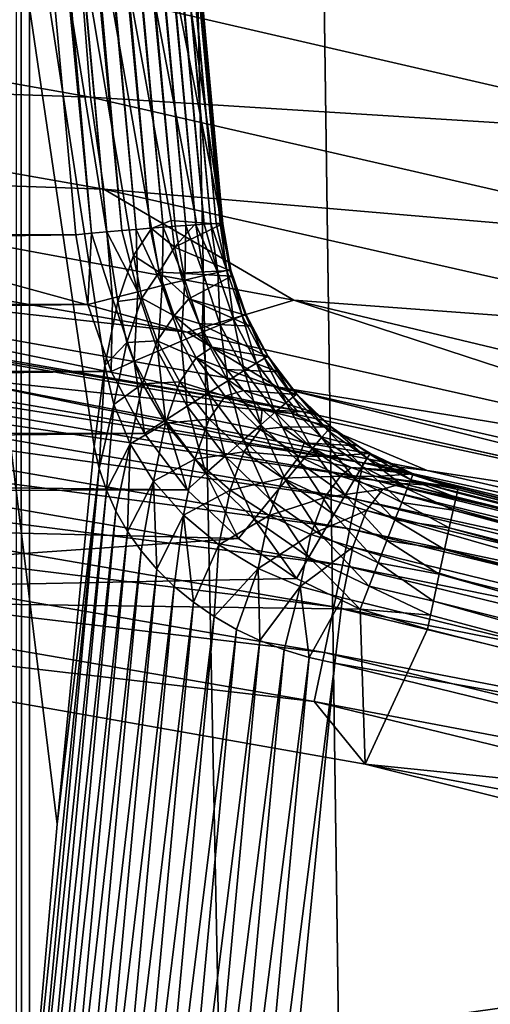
# Model space of a CAD drawing. Header units: metres. Extents: x -24 to 72, y -247 to 22.
# Tile 245 of 256: x 4.301 to 5.098, y -200.287 to -198.62. Entities that reach past the tile are written whole.
import ezdxf

# ---------------------------------------------------------------- set-up
doc = ezdxf.new("R2010")
doc.units = ezdxf.units.M
doc.layers.add('solid_509589_MEDIA_SW0001', color=7, linetype='CONTINUOUS')

msp = doc.modelspace()

# ---------------------------------------------------------------- linework, layer by layer
at = {"layer": 'solid_509589_MEDIA_SW0001'}
for points in [[(4.317758, -163.260071, 308.704041), (5.328434, -234.871323, 309.948792), (4.852534, -152.861511, 308.519897)], [(5.328434, -234.871323, 309.948792), (5.566667, -153.316391, 308.523865), (4.852534, -152.861511, 308.519897)], [(4.317758, -163.260071, 308.704041), (4.317678, -184.356857, 309.072296), (5.328434, -234.871323, 309.948792)], [(4.317678, -184.356857, 309.072296), (4.294591, -184.793213, 309.080017), (4.317534, -222.251083, 309.733734)], [(4.317678, -184.356857, 309.072296), (4.317534, -222.251083, 309.733734), (5.328434, -234.871323, 309.948792)], [(4.294591, -184.793213, 309.080017), (4.294472, -221.814835, 309.726227), (4.317534, -222.251083, 309.733734)], [(3.852147, -193.462219, 271.316101), (4.128115, -193.352203, 273.604828), (4.64303, -198.966278, 273.70282)], [(3.933303, -193.365265, 273.880005), (3.923875, -193.366104, 273.881836), (4.448218, -198.97934, 273.977997)], [(3.968094, -193.362259, 273.86972), (3.933303, -193.365265, 273.880005), (4.473632, -198.977127, 273.971039)], [(3.933303, -193.365265, 273.880005), (4.448218, -198.97934, 273.977997), (4.473632, -198.977127, 273.971039)], [(3.983261, -193.360977, 273.863434), (3.968094, -193.362259, 273.86972), (4.498176, -198.975037, 273.961426)], [(3.968094, -193.362259, 273.86972), (4.473632, -198.977127, 273.971039), (4.498176, -198.975037, 273.961426)], [(4.011152, -193.358673, 273.848572), (3.983261, -193.360977, 273.863434), (4.521578, -198.973114, 273.94928)], [(3.983261, -193.360977, 273.863434), (4.498176, -198.975037, 273.961426), (4.521578, -198.973114, 273.94928)], [(4.028661, -193.357269, 273.8367), (4.011152, -193.358673, 273.848572), (4.543576, -198.971344, 273.934692)], [(4.011152, -193.358673, 273.848572), (4.521578, -198.973114, 273.94928), (4.543576, -198.971344, 273.934692)], [(4.050422, -193.355591, 273.818573), (4.028661, -193.357269, 273.8367), (4.563921, -198.969772, 273.917877)], [(4.028661, -193.357269, 273.8367), (4.543576, -198.971344, 273.934692), (4.563921, -198.969772, 273.917877)], [(4.067472, -193.35434, 273.801025), (4.050422, -193.355591, 273.818573), (4.582387, -198.968414, 273.899017)], [(4.050422, -193.355591, 273.818573), (4.563921, -198.969772, 273.917877), (4.582387, -198.968414, 273.899017)], [(4.083337, -193.353241, 273.781006), (4.067472, -193.35434, 273.801025), (4.598767, -198.96727, 273.878296)], [(4.067472, -193.35434, 273.801025), (4.582387, -198.968414, 273.899017), (4.598767, -198.96727, 273.878296)], [(4.097963, -193.352295, 273.757965), (4.083337, -193.353241, 273.781006), (4.612878, -198.96637, 273.855957)], [(4.083337, -193.353241, 273.781006), (4.598767, -198.96727, 273.878296), (4.612878, -198.96637, 273.855957)], [(4.107949, -193.35173, 273.738098), (4.097963, -193.352295, 273.757965), (4.624563, -198.965714, 273.832245)], [(4.097963, -193.352295, 273.757965), (4.612878, -198.96637, 273.855957), (4.624563, -198.965714, 273.832245)], [(4.118774, -193.351227, 273.709412), (4.107949, -193.35173, 273.738098), (4.633689, -198.965302, 273.807434)], [(4.107949, -193.35173, 273.738098), (4.624563, -198.965714, 273.832245), (4.633689, -198.965302, 273.807434)], [(4.123347, -193.351105, 273.692566), (4.118774, -193.351227, 273.709412), (4.640156, -198.965149, 273.781769)], [(4.118774, -193.351227, 273.709412), (4.633689, -198.965302, 273.807434), (4.640156, -198.965149, 273.781769)], [(4.123347, -193.351105, 273.692566), (4.640156, -198.965149, 273.781769), (4.643891, -198.965271, 273.755615)], [(4.128976, -193.351196, 273.657623), (4.123347, -193.351105, 273.692566), (4.643891, -198.965271, 273.755615)], [(4.129695, -193.351318, 273.647064), (4.64303, -198.966278, 273.70282), (4.128115, -193.352203, 273.604828)], [(4.128976, -193.351196, 273.657623), (4.643891, -198.965271, 273.755615), (4.644852, -198.965637, 273.729187)], [(4.129695, -193.351318, 273.647064), (4.128976, -193.351196, 273.657623), (4.644852, -198.965637, 273.729187)], [(4.129695, -193.351318, 273.647064), (4.644852, -198.965637, 273.729187), (4.64303, -198.966278, 273.70282)], [(3.881015, -193.369965, 273.885651), (-4.395931, -198.984039, 273.983643), (4.39593, -198.984039, 273.983643)], [(3.923875, -193.366104, 273.881836), (3.881015, -193.369965, 273.885651), (4.422221, -198.981644, 273.982208)], [(3.881015, -193.369965, 273.885651), (4.39593, -198.984039, 273.983643), (4.422221, -198.981644, 273.982208)], [(3.923875, -193.366104, 273.881836), (4.422221, -198.981644, 273.982208), (4.448218, -198.97934, 273.977997)], [(3.576715, -193.577911, 269.027618), (3.852147, -193.462219, 271.316101), (4.64303, -198.966278, 273.70282)], [(3.576715, -193.577911, 269.027618), (4.306387, -200.646362, 269.802521), (4.295175, -200.824295, 269.585144)], [(3.576715, -193.577911, 269.027618), (4.364499, -199.981979, 270.744202), (4.306387, -200.646362, 269.802521)], [(3.576715, -193.577911, 269.027618), (4.427002, -199.342682, 271.703064), (4.364499, -199.981979, 270.744202)], [(3.576715, -193.577911, 269.027618), (4.444884, -199.205383, 271.944702), (4.427002, -199.342682, 271.703064)], [(3.576715, -193.577911, 269.027618), (4.55714, -198.95993, 273.019592), (4.52379, -198.973495, 272.742828)], [(3.576715, -193.577911, 269.027618), (4.64303, -198.966278, 273.70282), (4.60016, -198.96315, 273.361786)], [(4.60016, -198.96315, 273.361786), (4.55714, -198.95993, 273.019592), (3.576715, -193.577911, 269.027618)], [(3.576715, -193.577911, 269.027618), (4.52379, -198.973495, 272.742828), (4.493657, -199.019257, 272.468719)], [(3.576715, -193.577911, 269.027618), (4.493657, -199.019257, 272.468719), (4.467231, -199.096848, 272.201477)], [(3.576715, -193.577911, 269.027618), (4.467231, -199.096848, 272.201477), (4.444884, -199.205383, 271.944702)], [(3.331768, -198.557251, 277.38147), (4.420495, -198.751419, 277.593079), (3.348561, -198.713989, 277.164154)], [(4.406847, -198.570694, 277.793671), (4.420495, -198.751419, 277.593079), (3.331768, -198.557251, 277.38147)], [(4.406847, -198.570694, 277.793671), (5.473323, -198.817307, 278.061951), (4.420495, -198.751419, 277.593079)], [(5.466922, -198.616699, 278.243042), (5.473323, -198.817307, 278.061951), (4.406847, -198.570694, 277.793671)], [(3.348561, -198.713989, 277.164154), (4.442999, -198.907028, 277.375458), (3.593436, -198.877319, 276.971832)], [(4.420495, -198.751419, 277.593079), (4.442999, -198.907028, 277.375458), (3.348561, -198.713989, 277.164154)], [(4.420495, -198.751419, 277.593079), (5.490986, -198.996475, 277.860291), (4.442999, -198.907028, 277.375458)], [(5.473323, -198.817307, 278.061951), (5.490986, -198.996475, 277.860291), (4.420495, -198.751419, 277.593079)], [(3.593436, -198.877319, 276.971832), (4.584211, -199.149063, 276.925018), (3.455542, -198.951477, 276.705505)], [(3.593436, -198.877319, 276.971832), (4.76489, -199.095078, 277.211761), (4.584211, -199.149063, 276.925018)], [(4.442999, -198.907028, 277.375458), (4.76489, -199.095078, 277.211761), (3.593436, -198.877319, 276.971832)], [(4.442999, -198.907028, 277.375458), (5.519432, -199.150742, 277.642395), (4.76489, -199.095078, 277.211761)], [(5.490986, -198.996475, 277.860291), (5.519432, -199.150742, 277.642395), (4.442999, -198.907028, 277.375458)], [(3.455542, -198.951477, 276.705505), (4.584211, -199.149063, 276.925018), (3.571314, -199.035141, 276.479126)], [(4.52379, -198.973495, 272.742828), (4.55714, -198.95993, 273.019592), (4.563122, -199.005005, 273.018433)], [(4.60016, -198.96315, 273.361786), (4.563122, -199.005005, 273.018433), (4.55714, -198.95993, 273.019592)], [(4.60016, -198.96315, 273.361786), (4.64303, -198.966278, 273.70282), (4.563122, -199.005005, 273.018433)], [(4.636393, -199.047852, 273.839142), (4.624563, -198.965714, 273.832245), (4.612878, -198.96637, 273.855957)], [(4.651604, -199.044724, 273.793976), (4.633689, -198.965302, 273.807434), (4.624563, -198.965714, 273.832245)], [(4.651604, -199.044724, 273.793976), (4.624563, -198.965714, 273.832245), (4.636393, -199.047852, 273.839142)], [(4.651604, -199.044724, 273.793976), (4.640156, -198.965149, 273.781769), (4.633689, -198.965302, 273.807434)], [(4.658123, -199.043823, 273.748871), (4.643891, -198.965271, 273.755615), (4.640156, -198.965149, 273.781769)], [(4.658123, -199.043823, 273.748871), (4.640156, -198.965149, 273.781769), (4.651604, -199.044724, 273.793976)], [(4.656887, -199.044861, 273.706055), (4.64303, -198.966278, 273.70282), (4.644852, -198.965637, 273.729187)], [(4.658123, -199.043823, 273.748871), (4.644852, -198.965637, 273.729187), (4.643891, -198.965271, 273.755615)], [(4.656887, -199.044861, 273.706055), (4.644852, -198.965637, 273.729187), (4.658123, -199.043823, 273.748871)], [(4.416419, -199.101913, 273.985687), (4.422221, -198.981644, 273.982208), (4.39593, -198.984039, 273.983643)], [(4.457887, -199.091309, 273.981842), (4.422221, -198.981644, 273.982208), (4.416419, -199.101913, 273.985687)], [(4.457887, -199.091309, 273.981842), (4.448218, -198.97934, 273.977997), (4.422221, -198.981644, 273.982208)], [(4.500601, -199.080521, 273.969727), (4.473632, -198.977127, 273.971039), (4.448218, -198.97934, 273.977997)], [(4.500601, -199.080521, 273.969727), (4.448218, -198.97934, 273.977997), (4.457887, -199.091309, 273.981842)], [(4.500601, -199.080521, 273.969727), (4.498176, -198.975037, 273.961426), (4.473632, -198.977127, 273.971039)], [(4.493657, -199.019257, 272.468719), (4.52379, -198.973495, 272.742828), (4.536988, -199.047562, 272.749207)], [(4.542293, -199.07016, 273.9487), (4.521578, -198.973114, 273.94928), (4.498176, -198.975037, 273.961426)], [(4.542293, -199.07016, 273.9487), (4.498176, -198.975037, 273.961426), (4.500601, -199.080521, 273.969727)], [(4.542293, -199.07016, 273.9487), (4.543576, -198.971344, 273.934692), (4.521578, -198.973114, 273.94928)], [(4.536988, -199.047562, 272.749207), (4.52379, -198.973495, 272.742828), (4.563122, -199.005005, 273.018433)], [(4.580366, -199.060883, 273.918915), (4.543576, -198.971344, 273.934692), (4.542293, -199.07016, 273.9487)], [(4.580366, -199.060883, 273.918915), (4.563921, -198.969772, 273.917877), (4.543576, -198.971344, 273.934692)], [(4.656887, -199.044861, 273.706055), (4.563122, -199.005005, 273.018433), (4.64303, -198.966278, 273.70282)], [(4.580366, -199.060883, 273.918915), (4.582387, -198.968414, 273.899017), (4.563921, -198.969772, 273.917877)], [(4.61235, -199.053299, 273.881683), (4.582387, -198.968414, 273.899017), (4.580366, -199.060883, 273.918915)], [(4.61235, -199.053299, 273.881683), (4.598767, -198.96727, 273.878296), (4.582387, -198.968414, 273.899017)], [(4.636393, -199.047852, 273.839142), (4.612878, -198.96637, 273.855957), (4.598767, -198.96727, 273.878296)], [(4.636393, -199.047852, 273.839142), (4.598767, -198.96727, 273.878296), (4.61235, -199.053299, 273.881683)], [(-4.416201, -199.101135, 273.985687), (4.39593, -198.984039, 273.983643), (-4.395931, -198.984039, 273.983643)], [(-4.416201, -199.101135, 273.985687), (4.416419, -199.101913, 273.985687), (4.39593, -198.984039, 273.983643)], [(4.536988, -199.047562, 272.749207), (4.563122, -199.005005, 273.018433), (4.573143, -199.049347, 273.016785)], [(4.656887, -199.044861, 273.706055), (4.573143, -199.049347, 273.016785), (4.563122, -199.005005, 273.018433)], [(4.467231, -199.096848, 272.201477), (4.493657, -199.019257, 272.468719), (4.507719, -199.091583, 272.483643)], [(4.507719, -199.091583, 272.483643), (4.493657, -199.019257, 272.468719), (4.536988, -199.047562, 272.749207)], [(3.571314, -199.035141, 276.479126), (4.770304, -199.281357, 276.47113), (3.596973, -199.076828, 276.239044)], [(3.571314, -199.035141, 276.479126), (4.736467, -199.241409, 276.710602), (4.770304, -199.281357, 276.47113)], [(4.584211, -199.149063, 276.925018), (4.736467, -199.241409, 276.710602), (3.571314, -199.035141, 276.479126)], [(4.507719, -199.091583, 272.483643), (4.536988, -199.047562, 272.749207), (4.562286, -199.121582, 272.754181)], [(4.536988, -199.047562, 272.749207), (4.573143, -199.049347, 273.016785), (4.587122, -199.092575, 273.014618)], [(4.562286, -199.121582, 272.754181), (4.536988, -199.047562, 272.749207), (4.587122, -199.092575, 273.014618)], [(4.656887, -199.044861, 273.706055), (4.659448, -199.054291, 273.706512), (4.573143, -199.049347, 273.016785)], [(4.659448, -199.054291, 273.706512), (4.587122, -199.092575, 273.014618), (4.573143, -199.049347, 273.016785)], [(4.636393, -199.047852, 273.839142), (4.61235, -199.053299, 273.881683), (4.640193, -199.136307, 273.884125)], [(4.651604, -199.044724, 273.793976), (4.636393, -199.047852, 273.839142), (4.662989, -199.12706, 273.84198)], [(4.636393, -199.047852, 273.839142), (4.640193, -199.136307, 273.884125), (4.662989, -199.12706, 273.84198)], [(4.658123, -199.043823, 273.748871), (4.651604, -199.044724, 273.793976), (4.677563, -199.121475, 273.797241)], [(4.651604, -199.044724, 273.793976), (4.662989, -199.12706, 273.84198), (4.677563, -199.121475, 273.797241)], [(4.656887, -199.044861, 273.706055), (4.658123, -199.043823, 273.748871), (4.683269, -199.120438, 273.710022)], [(4.656887, -199.044861, 273.706055), (4.683269, -199.120438, 273.710022), (4.659448, -199.054291, 273.706512)], [(4.658123, -199.043823, 273.748871), (4.677563, -199.121475, 273.797241), (4.684036, -199.119415, 273.752533)], [(4.658123, -199.043823, 273.748871), (4.684036, -199.119415, 273.752533), (4.683269, -199.120438, 273.710022)], [(4.580366, -199.060883, 273.918915), (4.542293, -199.07016, 273.9487), (4.574128, -199.164032, 273.950623)], [(4.580366, -199.060883, 273.918915), (4.574128, -199.164032, 273.950623), (4.610002, -199.148865, 273.921051)], [(4.61235, -199.053299, 273.881683), (4.580366, -199.060883, 273.918915), (4.610002, -199.148865, 273.921051)], [(4.659448, -199.054291, 273.706512), (4.683269, -199.120438, 273.710022), (4.587122, -199.092575, 273.014618)], [(4.61235, -199.053299, 273.881683), (4.610002, -199.148865, 273.921051), (4.640193, -199.136307, 273.884125)], [(3.596973, -199.076828, 276.239044), (4.770304, -199.281357, 276.47113), (3.793765, -199.117371, 276.10675)], [(4.500601, -199.080521, 273.969727), (4.457887, -199.091309, 273.981842), (4.494606, -199.198242, 273.983704)], [(4.500601, -199.080521, 273.969727), (4.494606, -199.198242, 273.983704), (4.534859, -199.180847, 273.971588)], [(4.542293, -199.07016, 273.9487), (4.500601, -199.080521, 273.969727), (4.534859, -199.180847, 273.971588)], [(4.542293, -199.07016, 273.9487), (4.534859, -199.180847, 273.971588), (4.574128, -199.164032, 273.950623)], [(3.26435, -199.115768, 274.312286), (3.267478, -199.091568, 274.395538), (4.882165, -199.369919, 274.400391)], [(4.882165, -199.369919, 274.400391), (3.267478, -199.091568, 274.395538), (4.168307, -199.223068, 274.483521)], [(4.457887, -199.091309, 273.981842), (4.416419, -199.101913, 273.985687), (4.455495, -199.215302, 273.987671)], [(4.444884, -199.205383, 271.944702), (4.467231, -199.096848, 272.201477), (4.48208, -199.16658, 272.224792)], [(4.457887, -199.091309, 273.981842), (4.455495, -199.215302, 273.987671), (4.494606, -199.198242, 273.983704)], [(4.48208, -199.16658, 272.224792), (4.467231, -199.096848, 272.201477), (4.507719, -199.091583, 272.483643)], [(4.48208, -199.16658, 272.224792), (4.507719, -199.091583, 272.483643), (4.533765, -199.163803, 272.497314)], [(4.533765, -199.163803, 272.497314), (4.507719, -199.091583, 272.483643), (4.562286, -199.121582, 272.754181)], [(4.562286, -199.121582, 272.754181), (4.587122, -199.092575, 273.014618), (4.604941, -199.134338, 273.012024)], [(4.76489, -199.095078, 277.211761), (5.694068, -199.398468, 277.202362), (4.584211, -199.149063, 276.925018)], [(4.691726, -199.13858, 273.71109), (4.604941, -199.134338, 273.012024), (4.587122, -199.092575, 273.014618)], [(4.683269, -199.120438, 273.710022), (4.691726, -199.13858, 273.71109), (4.587122, -199.092575, 273.014618)], [(4.76489, -199.095078, 277.211761), (5.914798, -199.369431, 277.514435), (5.694068, -199.398468, 277.202362)], [(5.519432, -199.150742, 277.642395), (5.914798, -199.369431, 277.514435), (4.76489, -199.095078, 277.211761)], [(-4.454582, -199.213211, 273.98764), (4.416419, -199.101913, 273.985687), (-4.416201, -199.101135, 273.985687)], [(-4.454582, -199.213211, 273.98764), (4.455495, -199.215302, 273.987671), (4.416419, -199.101913, 273.985687)], [(3.2593, -199.153885, 274.234497), (3.26435, -199.115768, 274.312286), (4.877492, -199.39386, 274.317139)], [(4.877492, -199.39386, 274.317139), (3.26435, -199.115768, 274.312286), (4.882165, -199.369919, 274.400391)], [(3.793765, -199.117371, 276.10675), (4.761427, -199.286438, 276.340546), (4.168307, -199.223068, 274.483521)], [(4.770304, -199.281357, 276.47113), (4.761427, -199.286438, 276.340546), (3.793765, -199.117371, 276.10675)], [(4.533765, -199.163803, 272.497314), (4.562286, -199.121582, 272.754181), (4.599863, -199.192581, 272.757416)], [(4.562286, -199.121582, 272.754181), (4.604941, -199.134338, 273.012024), (4.626456, -199.174301, 273.008942)], [(4.599863, -199.192581, 272.757416), (4.562286, -199.121582, 272.754181), (4.626456, -199.174301, 273.008942)], [(4.662989, -199.12706, 273.84198), (4.640193, -199.136307, 273.884125), (4.680808, -199.213974, 273.886749)], [(4.677563, -199.121475, 273.797241), (4.662989, -199.12706, 273.84198), (4.701785, -199.201202, 273.845093)], [(4.662989, -199.12706, 273.84198), (4.680808, -199.213974, 273.886749), (4.701785, -199.201202, 273.845093)], [(4.684036, -199.119415, 273.752533), (4.677563, -199.121475, 273.797241), (4.715366, -199.193237, 273.800903)], [(4.677563, -199.121475, 273.797241), (4.701785, -199.201202, 273.845093), (4.715366, -199.193237, 273.800903)], [(4.683269, -199.120438, 273.710022), (4.684036, -199.119415, 273.752533), (4.691726, -199.13858, 273.71109)], [(4.684036, -199.119415, 273.752533), (4.715366, -199.193237, 273.800903), (4.721651, -199.189972, 273.756653)], [(4.684036, -199.119415, 273.752533), (4.721651, -199.189972, 273.756653), (4.721354, -199.190765, 273.714508)], [(4.684036, -199.119415, 273.752533), (4.721354, -199.190765, 273.714508), (4.691726, -199.13858, 273.71109)], [(4.610002, -199.148865, 273.921051), (4.574128, -199.164032, 273.950623), (4.62042, -199.251694, 273.952545)], [(4.584211, -199.149063, 276.925018), (5.694068, -199.398468, 277.202362), (4.736467, -199.241409, 276.710602)], [(4.721354, -199.190765, 273.714508), (4.626456, -199.174301, 273.008942), (4.604941, -199.134338, 273.012024)], [(4.691726, -199.13858, 273.71109), (4.721354, -199.190765, 273.714508), (4.604941, -199.134338, 273.012024)], [(4.640193, -199.136307, 273.884125), (4.610002, -199.148865, 273.921051), (4.653177, -199.231125, 273.923248)], [(4.610002, -199.148865, 273.921051), (4.62042, -199.251694, 273.952545), (4.653177, -199.231125, 273.923248)], [(4.640193, -199.136307, 273.884125), (4.653177, -199.231125, 273.923248), (4.680808, -199.213974, 273.886749)], [(3.252481, -199.204727, 274.164551), (3.2593, -199.153885, 274.234497), (4.869946, -199.431534, 274.239349)], [(4.869946, -199.431534, 274.239349), (3.2593, -199.153885, 274.234497), (4.877492, -199.39386, 274.317139)], [(4.508863, -199.236145, 272.246948), (4.48208, -199.16658, 272.224792), (4.533765, -199.163803, 272.497314)], [(4.508863, -199.236145, 272.246948), (4.533765, -199.163803, 272.497314), (4.571922, -199.233063, 272.509003)], [(4.571922, -199.233063, 272.509003), (4.533765, -199.163803, 272.497314), (4.599863, -199.192581, 272.757416)], [(4.574128, -199.164032, 273.950623), (4.534859, -199.180847, 273.971588), (4.584579, -199.274399, 273.973358)], [(4.574128, -199.164032, 273.950623), (4.584579, -199.274399, 273.973358), (4.62042, -199.251694, 273.952545)], [(4.460443, -199.271652, 271.976227), (4.444884, -199.205383, 271.944702), (4.48208, -199.16658, 272.224792)], [(4.460443, -199.271652, 271.976227), (4.48208, -199.16658, 272.224792), (4.508863, -199.236145, 272.246948)], [(4.534859, -199.180847, 273.971588), (4.494606, -199.198242, 273.983704), (4.547818, -199.297836, 273.985474)], [(4.534859, -199.180847, 273.971588), (4.547818, -199.297836, 273.985474), (4.584579, -199.274399, 273.973358)], [(4.599863, -199.192581, 272.757416), (4.626456, -199.174301, 273.008942), (4.651488, -199.212112, 273.005463)], [(4.739046, -199.216263, 273.71637), (4.651488, -199.212112, 273.005463), (4.626456, -199.174301, 273.008942)], [(4.721354, -199.190765, 273.714508), (4.739046, -199.216263, 273.71637), (4.626456, -199.174301, 273.008942)], [(4.494606, -199.198242, 273.983704), (4.455495, -199.215302, 273.987671), (4.512038, -199.32077, 273.989532)], [(4.494606, -199.198242, 273.983704), (4.512038, -199.32077, 273.989532), (4.547818, -199.297836, 273.985474)], [(4.571922, -199.233063, 272.509003), (4.599863, -199.192581, 272.757416), (4.648932, -199.257538, 272.758698)], [(4.599863, -199.192581, 272.757416), (4.651488, -199.212112, 273.005463), (4.679828, -199.247482, 273.001587)], [(4.648932, -199.257538, 272.758698), (4.599863, -199.192581, 272.757416), (4.679828, -199.247482, 273.001587)], [(4.715366, -199.193237, 273.800903), (4.701785, -199.201202, 273.845093), (4.751844, -199.268524, 273.848419)], [(4.721651, -199.189972, 273.756653), (4.715366, -199.193237, 273.800903), (4.76408, -199.258331, 273.80481)], [(4.715366, -199.193237, 273.800903), (4.751844, -199.268524, 273.848419), (4.76408, -199.258331, 273.80481)], [(4.721354, -199.190765, 273.714508), (4.721651, -199.189972, 273.756653), (4.739046, -199.216263, 273.71637)], [(4.721651, -199.189972, 273.756653), (4.76408, -199.258331, 273.80481), (4.769993, -199.253784, 273.761139)], [(4.721651, -199.189972, 273.756653), (4.769993, -199.253784, 273.761139), (4.739046, -199.216263, 273.71637)], [(-4.510406, -199.318207, 273.989471), (4.455495, -199.215302, 273.987671), (-4.454582, -199.213211, 273.98764)], [(-4.510406, -199.318207, 273.989471), (4.512038, -199.32077, 273.989532), (4.455495, -199.215302, 273.987671)], [(3.244096, -199.266785, 274.104492), (3.252481, -199.204727, 274.164551), (4.859756, -199.481812, 274.169373)], [(4.859756, -199.481812, 274.169373), (3.252481, -199.204727, 274.164551), (4.869946, -199.431534, 274.239349)], [(4.444884, -199.205383, 271.944702), (4.435297, -199.379868, 271.726593), (4.427002, -199.342682, 271.703064)], [(4.460443, -199.271652, 271.976227), (4.435297, -199.379868, 271.726593), (4.444884, -199.205383, 271.944702)], [(4.770195, -199.254288, 273.719452), (4.679828, -199.247482, 273.001587), (4.651488, -199.212112, 273.005463)], [(4.739046, -199.216263, 273.71637), (4.770195, -199.254288, 273.719452), (4.651488, -199.212112, 273.005463)], [(4.680808, -199.213974, 273.886749), (4.653177, -199.231125, 273.923248), (4.708826, -199.305725, 273.925446)], [(4.701785, -199.201202, 273.845093), (4.680808, -199.213974, 273.886749), (4.733213, -199.2845, 273.889435)], [(4.680808, -199.213974, 273.886749), (4.708826, -199.305725, 273.925446), (4.733213, -199.2845, 273.889435)], [(4.701785, -199.201202, 273.845093), (4.733213, -199.2845, 273.889435), (4.751844, -199.268524, 273.848419)], [(4.882165, -199.369919, 274.400391), (4.168307, -199.223068, 274.483521), (4.99078, -199.382919, 274.486328)], [(4.761427, -199.286438, 276.340546), (4.99078, -199.382919, 274.486328), (4.168307, -199.223068, 274.483521)], [(4.653177, -199.231125, 273.923248), (4.62042, -199.251694, 273.952545), (4.67999, -199.331055, 273.954376)], [(4.653177, -199.231125, 273.923248), (4.67999, -199.331055, 273.954376), (4.708826, -199.305725, 273.925446)], [(4.739046, -199.216263, 273.71637), (4.769993, -199.253784, 273.761139), (4.770195, -199.254288, 273.719452)], [(4.487939, -199.337708, 272.006653), (4.460443, -199.271652, 271.976227), (4.508863, -199.236145, 272.246948)], [(4.487939, -199.337708, 272.006653), (4.508863, -199.236145, 272.246948), (4.547661, -199.302811, 272.266998)], [(4.547661, -199.302811, 272.266998), (4.508863, -199.236145, 272.246948), (4.571922, -199.233063, 272.509003)], [(4.547661, -199.302811, 272.266998), (4.571922, -199.233063, 272.509003), (4.62137, -199.296448, 272.518219)], [(4.62137, -199.296448, 272.518219), (4.571922, -199.233063, 272.509003), (4.648932, -199.257538, 272.758698)], [(4.648932, -199.257538, 272.758698), (4.679828, -199.247482, 273.001587), (4.711243, -199.280106, 272.997345)], [(4.800099, -199.284698, 273.722229), (4.711243, -199.280106, 272.997345), (4.679828, -199.247482, 273.001587)], [(4.770195, -199.254288, 273.719452), (4.800099, -199.284698, 273.722229), (4.679828, -199.247482, 273.001587)], [(4.736467, -199.241409, 276.710602), (5.923253, -199.539413, 276.76416), (4.770304, -199.281357, 276.47113)], [(4.736467, -199.241409, 276.710602), (5.88133, -199.501617, 277.002869), (5.923253, -199.539413, 276.76416)], [(5.694068, -199.398468, 277.202362), (5.88133, -199.501617, 277.002869), (4.736467, -199.241409, 276.710602)], [(4.62042, -199.251694, 273.952545), (4.584579, -199.274399, 273.973358), (4.648457, -199.358932, 273.975006)], [(4.62042, -199.251694, 273.952545), (4.648457, -199.358932, 273.975006), (4.67999, -199.331055, 273.954376)], [(4.62137, -199.296448, 272.518219), (4.648932, -199.257538, 272.758698), (4.707755, -199.313751, 272.757935)], [(4.707755, -199.313751, 272.757935), (4.648932, -199.257538, 272.758698), (4.711243, -199.280106, 272.997345)], [(4.76408, -199.258331, 273.80481), (4.751844, -199.268524, 273.848419), (4.81198, -199.327408, 273.851807)], [(4.769993, -199.253784, 273.761139), (4.76408, -199.258331, 273.80481), (4.822526, -199.31517, 273.80896)], [(4.76408, -199.258331, 273.80481), (4.81198, -199.327408, 273.851807), (4.822526, -199.31517, 273.80896)], [(4.769993, -199.253784, 273.761139), (4.822526, -199.31517, 273.80896), (4.827853, -199.309372, 273.7659)], [(4.770195, -199.254288, 273.719452), (4.769993, -199.253784, 273.761139), (4.827853, -199.309372, 273.7659)], [(4.770195, -199.254288, 273.719452), (4.827853, -199.309372, 273.7659), (4.828425, -199.309296, 273.724701)], [(4.770195, -199.254288, 273.719452), (4.828425, -199.309296, 273.724701), (4.800099, -199.284698, 273.722229)], [(3.234398, -199.338196, 274.056183), (3.244096, -199.266785, 274.104492), (4.847228, -199.543152, 274.109314)], [(4.847228, -199.543152, 274.109314), (3.244096, -199.266785, 274.104492), (4.859756, -199.481812, 274.169373)], [(4.460443, -199.271652, 271.976227), (4.447505, -199.416443, 271.749451), (4.435297, -199.379868, 271.726593)], [(4.487939, -199.337708, 272.006653), (4.447505, -199.416443, 271.749451), (4.460443, -199.271652, 271.976227)], [(4.584579, -199.274399, 273.973358), (4.547818, -199.297836, 273.985474), (4.616092, -199.387726, 273.987091)], [(4.584579, -199.274399, 273.973358), (4.616092, -199.387726, 273.987091), (4.648457, -199.358932, 273.975006)], [(4.707755, -199.313751, 272.757935), (4.711243, -199.280106, 272.997345), (4.745473, -199.309708, 272.992767)], [(4.828425, -199.309296, 273.724701), (4.745473, -199.309708, 272.992767), (4.711243, -199.280106, 272.997345)], [(4.800099, -199.284698, 273.722229), (4.828425, -199.309296, 273.724701), (4.711243, -199.280106, 272.997345)], [(4.751844, -199.268524, 273.848419), (4.733213, -199.2845, 273.889435), (4.796164, -199.346176, 273.892151)], [(4.751844, -199.268524, 273.848419), (4.796164, -199.346176, 273.892151), (4.81198, -199.327408, 273.851807)], [(4.770304, -199.281357, 276.47113), (5.735611, -199.497009, 276.631073), (4.761427, -199.286438, 276.340546)], [(4.770304, -199.281357, 276.47113), (5.923253, -199.539413, 276.76416), (5.735611, -199.497009, 276.631073)], [(4.547818, -199.297836, 273.985474), (4.512038, -199.32077, 273.989532), (4.584558, -199.415894, 273.99118)], [(4.597622, -199.3638, 272.283966), (4.547661, -199.302811, 272.266998), (4.62137, -199.296448, 272.518219)], [(4.547818, -199.297836, 273.985474), (4.584558, -199.415894, 273.99118), (4.616092, -199.387726, 273.987091)], [(4.597622, -199.3638, 272.283966), (4.62137, -199.296448, 272.518219), (4.680362, -199.351364, 272.524475)], [(4.680362, -199.351364, 272.524475), (4.62137, -199.296448, 272.518219), (4.707755, -199.313751, 272.757935)], [(4.733213, -199.2845, 273.889435), (4.708826, -199.305725, 273.925446), (4.775601, -199.370865, 273.927582)], [(4.733213, -199.2845, 273.889435), (4.775601, -199.370865, 273.927582), (4.796164, -199.346176, 273.892151)], [(4.761427, -199.286438, 276.340546), (5.735611, -199.497009, 276.631073), (4.99078, -199.382919, 274.486328)], [(4.527426, -199.400955, 272.034729), (4.487939, -199.337708, 272.006653), (4.547661, -199.302811, 272.266998)], [(4.527426, -199.400955, 272.034729), (4.547661, -199.302811, 272.266998), (4.597622, -199.3638, 272.283966)], [(4.708826, -199.305725, 273.925446), (4.67999, -199.331055, 273.954376), (4.751359, -199.400223, 273.956085)], [(4.680362, -199.351364, 272.524475), (4.707755, -199.313751, 272.757935), (4.773836, -199.359253, 272.755157)], [(4.707755, -199.313751, 272.757935), (4.745473, -199.309708, 272.992767), (4.782234, -199.33606, 272.987915)], [(4.773836, -199.359253, 272.755157), (4.707755, -199.313751, 272.757935), (4.782234, -199.33606, 272.987915)], [(4.708826, -199.305725, 273.925446), (4.751359, -199.400223, 273.956085), (4.775601, -199.370865, 273.927582)], [(4.828425, -199.309296, 273.724701), (4.87284, -199.341324, 273.728424), (4.745473, -199.309708, 272.992767)], [(4.87284, -199.341324, 273.728424), (4.782234, -199.33606, 272.987915), (4.745473, -199.309708, 272.992767)], [(4.822526, -199.31517, 273.80896), (4.81198, -199.327408, 273.851807), (4.880774, -199.376373, 273.855255)], [(4.827853, -199.309372, 273.7659), (4.822526, -199.31517, 273.80896), (4.889309, -199.362366, 273.813141)], [(4.822526, -199.31517, 273.80896), (4.880774, -199.376373, 273.855255), (4.889309, -199.362366, 273.813141)], [(4.828425, -199.309296, 273.724701), (4.827853, -199.309372, 273.7659), (4.893809, -199.355331, 273.770813)], [(4.827853, -199.309372, 273.7659), (4.889309, -199.362366, 273.813141), (4.893809, -199.355331, 273.770813)], [(4.828425, -199.309296, 273.724701), (4.893809, -199.355331, 273.770813), (4.87284, -199.341324, 273.728424)], [(0, -199.367004, 273.990326), (4.512038, -199.32077, 273.989532), (-4.510406, -199.318207, 273.989471)], [(4.512038, -199.32077, 273.989532), (0, -199.367004, 273.990326), (4.584558, -199.415894, 273.99118)], [(4.67999, -199.331055, 273.954376), (4.648457, -199.358932, 273.975006), (4.724867, -199.43248, 273.976471)], [(4.67999, -199.331055, 273.954376), (4.724867, -199.43248, 273.976471), (4.751359, -199.400223, 273.956085)], [(4.81198, -199.327408, 273.851807), (4.796164, -199.346176, 273.892151), (4.868173, -199.397461, 273.894836)], [(4.81198, -199.327408, 273.851807), (4.868173, -199.397461, 273.894836), (4.880774, -199.376373, 273.855255)], [(3.223681, -199.416794, 274.021057), (3.234398, -199.338196, 274.056183), (4.832738, -199.613739, 274.061005)], [(4.832738, -199.613739, 274.061005), (3.234398, -199.338196, 274.056183), (4.847228, -199.543152, 274.109314)], [(4.364499, -199.981979, 270.744202), (4.427002, -199.342682, 271.703064), (4.435297, -199.379868, 271.726593)], [(4.487939, -199.337708, 272.006653), (4.46351, -199.452042, 271.771454), (4.447505, -199.416443, 271.749451)], [(4.487939, -199.337708, 272.006653), (4.483178, -199.486374, 271.792389), (4.46351, -199.452042, 271.771454)], [(4.527426, -199.400955, 272.034729), (4.483178, -199.486374, 271.792389), (4.487939, -199.337708, 272.006653)], [(4.773836, -199.359253, 272.755157), (4.782234, -199.33606, 272.987915), (4.821221, -199.358917, 272.982788)], [(4.796164, -199.346176, 273.892151), (4.775601, -199.370865, 273.927582), (4.851908, -199.424942, 273.929596)], [(4.894631, -199.354568, 273.730164), (4.821221, -199.358917, 272.982788), (4.782234, -199.33606, 272.987915)], [(4.87284, -199.341324, 273.728424), (4.894631, -199.354568, 273.730164), (4.782234, -199.33606, 272.987915)], [(4.796164, -199.346176, 273.892151), (4.851908, -199.424942, 273.929596), (4.868173, -199.397461, 273.894836)], [(4.87284, -199.341324, 273.728424), (4.893809, -199.355331, 273.770813), (4.894631, -199.354568, 273.730164)], [(4.578024, -199.458755, 272.059204), (4.527426, -199.400955, 272.034729), (4.597622, -199.3638, 272.283966)], [(4.578024, -199.458755, 272.059204), (4.597622, -199.3638, 272.283966), (4.656984, -199.416656, 272.29718)], [(4.656984, -199.416656, 272.29718), (4.597622, -199.3638, 272.283966), (4.680362, -199.351364, 272.524475)], [(4.648457, -199.358932, 273.975006), (4.616092, -199.387726, 273.987091), (4.697658, -199.465759, 273.988495)], [(4.648457, -199.358932, 273.975006), (4.697658, -199.465759, 273.988495), (4.724867, -199.43248, 273.976471)], [(4.656984, -199.416656, 272.29718), (4.680362, -199.351364, 272.524475), (4.746424, -199.395905, 272.527649)], [(4.746424, -199.395905, 272.527649), (4.680362, -199.351364, 272.524475), (4.773836, -199.359253, 272.755157)], [(4.746424, -199.395905, 272.527649), (4.773836, -199.359253, 272.755157), (4.844265, -199.392914, 272.75061)], [(4.773836, -199.359253, 272.755157), (4.821221, -199.358917, 272.982788), (4.862114, -199.378113, 272.977478)], [(4.844265, -199.392914, 272.75061), (4.773836, -199.359253, 272.755157), (4.862114, -199.378113, 272.977478)], [(4.894631, -199.354568, 273.730164), (4.95505, -199.384216, 273.734772), (4.821221, -199.358917, 272.982788)], [(4.95505, -199.384216, 273.734772), (4.862114, -199.378113, 272.977478), (4.821221, -199.358917, 272.982788)], [(4.889309, -199.362366, 273.813141), (4.880774, -199.376373, 273.855255), (4.956684, -199.414185, 273.858643)], [(4.893809, -199.355331, 273.770813), (4.889309, -199.362366, 273.813141), (4.962916, -199.398727, 273.817352)], [(4.889309, -199.362366, 273.813141), (4.956684, -199.414185, 273.858643), (4.962916, -199.398727, 273.817352)], [(4.894631, -199.354568, 273.730164), (4.893809, -199.355331, 273.770813), (4.966338, -199.390564, 273.775757)], [(4.893809, -199.355331, 273.770813), (4.962916, -199.398727, 273.817352), (4.966338, -199.390564, 273.775757)], [(4.894631, -199.354568, 273.730164), (4.966338, -199.390564, 273.775757), (4.96721, -199.389038, 273.735687)], [(4.894631, -199.354568, 273.730164), (4.96721, -199.389038, 273.735687), (4.95505, -199.384216, 273.734772)], [(4.584558, -199.415894, 273.99118), (0, -199.367004, 273.990326), (1.638328, -199.424164, 273.991333)], [(4.435297, -199.379868, 271.726593), (4.314786, -200.682129, 269.827972), (4.306387, -200.646362, 269.802521)], [(4.364499, -199.981979, 270.744202), (4.435297, -199.379868, 271.726593), (4.306387, -200.646362, 269.802521)], [(4.435297, -199.379868, 271.726593), (4.447505, -199.416443, 271.749451), (4.314786, -200.682129, 269.827972)], [(4.775601, -199.370865, 273.927582), (4.751359, -199.400223, 273.956085), (4.832793, -199.457474, 273.957642)], [(4.775601, -199.370865, 273.927582), (4.832793, -199.457474, 273.957642), (4.851908, -199.424942, 273.929596)], [(4.844265, -199.392914, 272.75061), (4.862114, -199.378113, 272.977478), (4.904573, -199.393478, 272.972015)], [(4.96721, -199.389038, 273.735687), (4.904573, -199.393478, 272.972015), (4.862114, -199.378113, 272.977478)], [(4.95505, -199.384216, 273.734772), (4.96721, -199.389038, 273.735687), (4.862114, -199.378113, 272.977478)], [(4.880774, -199.376373, 273.855255), (4.868173, -199.397461, 273.894836), (4.947625, -199.437042, 273.89743)], [(4.877492, -199.39386, 274.317139), (4.882165, -199.369919, 274.400391), (6.474089, -199.757797, 274.407166)], [(4.880774, -199.376373, 273.855255), (4.947625, -199.437042, 273.89743), (4.956684, -199.414185, 273.858643)], [(4.882165, -199.369919, 274.400391), (4.99078, -199.382919, 274.486328), (5.807172, -199.571365, 274.489594)], [(6.474089, -199.757797, 274.407166), (4.882165, -199.369919, 274.400391), (5.807172, -199.571365, 274.489594)], [(4.616092, -199.387726, 273.987091), (4.584558, -199.415894, 273.99118), (4.671117, -199.498383, 273.992615)], [(4.616092, -199.387726, 273.987091), (4.671117, -199.498383, 273.992615), (4.697658, -199.465759, 273.988495)], [(4.723274, -199.459518, 272.306183), (4.656984, -199.416656, 272.29718), (4.746424, -199.395905, 272.527649)], [(4.723274, -199.459518, 272.306183), (4.746424, -199.395905, 272.527649), (4.816686, -199.429001, 272.527802)], [(4.816686, -199.429001, 272.527802), (4.746424, -199.395905, 272.527649), (4.844265, -199.392914, 272.75061)], [(4.816686, -199.429001, 272.527802), (4.844265, -199.392914, 272.75061), (4.915813, -199.414825, 272.742523)], [(4.844265, -199.392914, 272.75061), (4.904573, -199.393478, 272.972015), (4.948251, -199.404861, 272.966431)], [(4.915813, -199.414825, 272.742523), (4.844265, -199.392914, 272.75061), (4.948251, -199.404861, 272.966431)], [(4.868173, -199.397461, 273.894836), (4.851908, -199.424942, 273.929596), (4.936019, -199.466599, 273.931488)], [(4.868173, -199.397461, 273.894836), (4.936019, -199.466599, 273.931488), (4.947625, -199.437042, 273.89743)], [(4.869946, -199.431534, 274.239349), (4.877492, -199.39386, 274.317139), (6.467892, -199.781372, 274.323914)], [(6.467892, -199.781372, 274.323914), (4.877492, -199.39386, 274.317139), (6.474089, -199.757797, 274.407166)], [(4.96721, -199.389038, 273.735687), (5.04365, -199.411652, 273.741058), (4.904573, -199.393478, 272.972015)], [(4.904573, -199.393478, 272.972015), (5.04365, -199.411652, 273.741058), (4.995887, -199.408203, 273.353088)], [(4.995887, -199.408203, 273.353088), (4.948251, -199.404861, 272.966431), (4.904573, -199.393478, 272.972015)], [(4.962916, -199.398727, 273.817352), (4.956684, -199.414185, 273.858643), (5.039647, -199.428604, 273.837097)], [(4.966338, -199.390564, 273.775757), (4.962916, -199.398727, 273.817352), (5.04264, -199.415497, 273.789917)], [(4.962916, -199.398727, 273.817352), (5.041388, -199.420914, 273.813812), (5.04264, -199.415497, 273.789917)], [(4.962916, -199.398727, 273.817352), (5.039647, -199.428604, 273.837097), (5.041388, -199.420914, 273.813812)], [(4.96721, -199.389038, 273.735687), (4.966338, -199.390564, 273.775757), (5.04365, -199.411652, 273.741058)], [(4.966338, -199.390564, 273.775757), (5.043396, -199.412399, 273.765594), (5.04365, -199.411652, 273.741058)], [(4.966338, -199.390564, 273.775757), (5.04264, -199.415497, 273.789917), (5.043396, -199.412399, 273.765594)], [(5.735611, -199.497009, 276.631073), (5.807172, -199.571365, 274.489594), (4.99078, -199.382919, 274.486328)], [(4.584558, -199.415894, 273.99118), (1.638328, -199.424164, 273.991333), (4.671117, -199.498383, 273.992615)], [(4.527426, -199.400955, 272.034729), (4.506371, -199.519241, 271.812134), (4.483178, -199.486374, 271.792389)], [(4.527426, -199.400955, 272.034729), (4.532898, -199.550323, 271.830475), (4.506371, -199.519241, 271.812134)], [(4.578024, -199.458755, 272.059204), (4.532898, -199.550323, 271.830475), (4.527426, -199.400955, 272.034729)], [(4.751359, -199.400223, 273.956085), (4.724867, -199.43248, 273.976471), (4.811919, -199.493179, 273.977753)], [(4.751359, -199.400223, 273.956085), (4.811919, -199.493179, 273.977753), (4.832793, -199.457474, 273.957642)], [(4.888001, -199.451035, 272.522949), (4.816686, -199.429001, 272.527802), (4.915813, -199.414825, 272.742523)], [(6.514075, -199.849182, 272.532104), (4.888001, -199.451035, 272.522949), (4.915813, -199.414825, 272.742523)], [(6.543608, -199.815155, 272.751617), (4.915813, -199.414825, 272.742523), (4.948251, -199.404861, 272.966431)], [(6.543608, -199.815155, 272.751617), (6.514075, -199.849182, 272.532104), (4.915813, -199.414825, 272.742523)], [(4.956684, -199.414185, 273.858643), (4.947625, -199.437042, 273.89743), (5.034784, -199.45047, 273.880737)], [(6.575357, -199.807465, 272.97345), (6.543608, -199.815155, 272.751617), (4.948251, -199.404861, 272.966431)], [(4.995887, -199.408203, 273.353088), (6.575357, -199.807465, 272.97345), (4.948251, -199.404861, 272.966431)], [(4.956684, -199.414185, 273.858643), (5.034784, -199.45047, 273.880737), (5.039647, -199.428604, 273.837097)], [(4.995887, -199.408203, 273.353088), (5.04365, -199.411652, 273.741058), (6.575357, -199.807465, 272.97345)], [(6.642675, -199.831375, 273.844116), (5.04264, -199.415497, 273.789917), (5.041388, -199.420914, 273.813812)], [(6.646621, -199.818512, 273.796936), (5.043396, -199.412399, 273.765594), (5.04264, -199.415497, 273.789917)], [(6.642675, -199.831375, 273.844116), (6.646621, -199.818512, 273.796936), (5.04264, -199.415497, 273.789917)], [(6.646621, -199.818512, 273.796936), (5.04365, -199.411652, 273.741058), (5.043396, -199.412399, 273.765594)], [(6.666875, -199.820206, 273.748199), (6.575357, -199.807465, 272.97345), (5.04365, -199.411652, 273.741058)], [(6.646621, -199.818512, 273.796936), (6.666875, -199.820206, 273.748199), (5.04365, -199.411652, 273.741058)], [(4.671117, -199.498383, 273.992615), (1.638328, -199.424164, 273.991333), (3.270164, -199.595566, 273.994324)], [(4.816724, -199.691422, 274.025848), (3.212265, -199.500229, 274.000153), (3.223681, -199.416794, 274.021057)], [(4.816724, -199.691422, 274.025848), (3.223681, -199.416794, 274.021057), (4.832738, -199.613739, 274.061005)], [(4.447505, -199.416443, 271.749451), (4.327083, -200.7173, 269.852753), (4.314786, -200.682129, 269.827972)], [(4.447505, -199.416443, 271.749451), (4.46351, -199.452042, 271.771454), (4.327083, -200.7173, 269.852753)], [(4.637947, -199.508774, 272.079102), (4.578024, -199.458755, 272.059204), (4.656984, -199.416656, 272.29718)], [(4.637947, -199.508774, 272.079102), (4.656984, -199.416656, 272.29718), (4.723274, -199.459518, 272.306183)], [(4.724867, -199.43248, 273.976471), (4.697658, -199.465759, 273.988495), (4.790465, -199.530045, 273.989655)], [(4.793639, -199.491394, 272.310944), (4.723274, -199.459518, 272.306183), (4.816686, -199.429001, 272.527802)], [(4.724867, -199.43248, 273.976471), (4.790465, -199.530045, 273.989655), (4.811919, -199.493179, 273.977753)], [(4.793639, -199.491394, 272.310944), (4.816686, -199.429001, 272.527802), (4.888001, -199.451035, 272.522949)], [(4.851908, -199.424942, 273.929596), (4.832793, -199.457474, 273.957642), (4.922423, -199.501434, 273.958984)], [(4.851908, -199.424942, 273.929596), (4.922423, -199.501434, 273.958984), (4.936019, -199.466599, 273.931488)], [(4.859756, -199.481812, 274.169373), (4.869946, -199.431534, 274.239349), (6.457886, -199.818451, 274.246094)], [(6.457886, -199.818451, 274.246094), (4.869946, -199.431534, 274.239349), (6.467892, -199.781372, 274.323914)], [(6.636266, -199.852859, 273.887756), (5.039647, -199.428604, 273.837097), (5.034784, -199.45047, 273.880737)], [(6.642675, -199.831375, 273.844116), (5.041388, -199.420914, 273.813812), (5.039647, -199.428604, 273.837097)], [(6.642675, -199.831375, 273.844116), (5.039647, -199.428604, 273.837097), (6.636266, -199.852859, 273.887756)], [(4.947625, -199.437042, 273.89743), (4.936019, -199.466599, 273.931488), (5.02824, -199.48024, 273.919189)], [(4.947625, -199.437042, 273.89743), (5.02824, -199.48024, 273.919189), (5.034784, -199.45047, 273.880737)], [(4.46351, -199.452042, 271.771454), (4.343165, -200.751526, 269.876617), (4.327083, -200.7173, 269.852753)], [(4.46351, -199.452042, 271.771454), (4.483178, -199.486374, 271.792389), (4.343165, -200.751526, 269.876617)], [(4.578024, -199.458755, 272.059204), (4.562531, -199.579376, 271.847321), (4.532898, -199.550323, 271.830475)], [(4.578024, -199.458755, 272.059204), (4.59504, -199.606186, 271.862518), (4.562531, -199.579376, 271.847321)], [(4.637947, -199.508774, 272.079102), (4.59504, -199.606186, 271.862518), (4.578024, -199.458755, 272.059204)], [(4.704703, -199.549271, 272.093719), (4.637947, -199.508774, 272.079102), (4.723274, -199.459518, 272.306183)], [(4.697658, -199.465759, 273.988495), (4.671117, -199.498383, 273.992615), (4.769482, -199.566177, 273.993805)], [(4.697658, -199.465759, 273.988495), (4.769482, -199.566177, 273.993805), (4.790465, -199.530045, 273.989655)], [(4.704703, -199.549271, 272.093719), (4.723274, -199.459518, 272.306183), (4.793639, -199.491394, 272.310944)], [(4.865064, -199.512726, 272.310059), (4.793639, -199.491394, 272.310944), (4.888001, -199.451035, 272.522949)], [(4.832793, -199.457474, 273.957642), (4.811919, -199.493179, 273.977753), (4.907588, -199.539612, 273.97879)], [(4.832793, -199.457474, 273.957642), (4.907588, -199.539612, 273.97879), (4.922423, -199.501434, 273.958984)], [(6.487278, -199.909149, 272.318573), (4.865064, -199.512726, 272.310059), (4.888001, -199.451035, 272.522949)], [(6.514075, -199.849182, 272.532104), (6.487278, -199.909149, 272.318573), (4.888001, -199.451035, 272.522949)], [(6.62764, -199.882111, 273.926178), (5.034784, -199.45047, 273.880737), (5.02824, -199.48024, 273.919189)], [(6.636266, -199.852859, 273.887756), (5.034784, -199.45047, 273.880737), (6.62764, -199.882111, 273.926178)], [(4.847228, -199.543152, 274.109314), (4.859756, -199.481812, 274.169373), (6.444373, -199.867905, 274.176117)], [(6.444373, -199.867905, 274.176117), (4.859756, -199.481812, 274.169373), (6.457886, -199.818451, 274.246094)], [(4.936019, -199.466599, 273.931488), (4.922423, -199.501434, 273.958984), (5.020266, -199.5168, 273.950928)], [(4.936019, -199.466599, 273.931488), (5.020266, -199.5168, 273.950928), (5.02824, -199.48024, 273.919189)], [(6.61713, -199.918015, 273.957916), (5.02824, -199.48024, 273.919189), (5.020266, -199.5168, 273.950928)], [(6.62764, -199.882111, 273.926178), (5.02824, -199.48024, 273.919189), (6.61713, -199.918015, 273.957916)], [(4.671117, -199.498383, 273.992615), (3.270164, -199.595566, 273.994324), (4.769482, -199.566177, 273.993805)], [(4.483178, -199.486374, 271.792389), (4.362898, -200.784561, 269.899384), (4.343165, -200.751526, 269.876617)], [(4.483178, -199.486374, 271.792389), (4.506371, -199.519241, 271.812134), (4.362898, -200.784561, 269.899384)], [(4.775428, -199.5793, 272.102875), (4.704703, -199.549271, 272.093719), (4.793639, -199.491394, 272.310944)], [(4.775428, -199.5793, 272.102875), (4.793639, -199.491394, 272.310944), (4.865064, -199.512726, 272.310059)], [(4.811919, -199.493179, 273.977753), (4.790465, -199.530045, 273.989655), (4.89233, -199.579041, 273.99054)], [(4.811919, -199.493179, 273.977753), (4.89233, -199.579041, 273.99054), (4.907588, -199.539612, 273.97879)], [(3.212265, -199.500229, 274.000153), (4.799668, -199.77388, 274.004944), (3.270164, -199.595566, 273.994324)], [(4.816724, -199.691422, 274.025848), (4.799668, -199.77388, 274.004944), (3.212265, -199.500229, 274.000153)], [(4.637947, -199.508774, 272.079102), (4.630182, -199.630524, 271.875946), (4.59504, -199.606186, 271.862518)], [(4.704703, -199.549271, 272.093719), (4.630182, -199.630524, 271.875946), (4.637947, -199.508774, 272.079102)], [(4.847258, -199.598755, 272.10672), (4.775428, -199.5793, 272.102875), (4.865064, -199.512726, 272.310059)], [(6.463561, -199.994263, 272.113617), (4.847258, -199.598755, 272.10672), (4.865064, -199.512726, 272.310059)], [(6.487278, -199.909149, 272.318573), (6.463561, -199.994263, 272.113617), (4.865064, -199.512726, 272.310059)], [(4.922423, -199.501434, 273.958984), (4.907588, -199.539612, 273.97879), (5.011169, -199.558701, 273.974731)], [(4.922423, -199.501434, 273.958984), (5.011169, -199.558701, 273.974731), (5.020266, -199.5168, 273.950928)], [(4.506371, -199.519241, 271.812134), (4.386145, -200.816132, 269.920898), (4.362898, -200.784561, 269.899384)], [(4.506371, -199.519241, 271.812134), (4.532898, -199.550323, 271.830475), (4.386145, -200.816132, 269.920898)], [(4.790465, -199.530045, 273.989655), (4.769482, -199.566177, 273.993805), (4.877409, -199.617767, 273.99472)], [(4.790465, -199.530045, 273.989655), (4.877409, -199.617767, 273.99472), (4.89233, -199.579041, 273.99054)], [(6.60514, -199.959198, 273.98172), (5.020266, -199.5168, 273.950928), (5.011169, -199.558701, 273.974731)], [(6.61713, -199.918015, 273.957916), (5.020266, -199.5168, 273.950928), (6.60514, -199.959198, 273.98172)], [(4.704703, -199.549271, 272.093719), (4.667656, -199.652191, 271.887482), (4.630182, -199.630524, 271.875946)], [(4.704703, -199.549271, 272.093719), (4.707144, -199.671021, 271.897034), (4.667656, -199.652191, 271.887482)], [(4.775428, -199.5793, 272.102875), (4.707144, -199.671021, 271.897034), (4.704703, -199.549271, 272.093719)], [(4.832738, -199.613739, 274.061005), (4.847228, -199.543152, 274.109314), (6.42776, -199.928268, 274.116058)], [(6.42776, -199.928268, 274.116058), (4.847228, -199.543152, 274.109314), (6.444373, -199.867905, 274.176117)], [(4.907588, -199.539612, 273.97879), (4.89233, -199.579041, 273.99054), (5.0013, -199.604355, 273.989716)], [(4.907588, -199.539612, 273.97879), (5.0013, -199.604355, 273.989716), (5.011169, -199.558701, 273.974731)], [(4.532898, -199.550323, 271.830475), (4.412712, -200.846008, 269.940979), (4.386145, -200.816132, 269.920898)], [(4.532898, -199.550323, 271.830475), (4.562531, -199.579376, 271.847321), (4.412712, -200.846008, 269.940979)], [(6.592132, -200.004074, 273.996704), (5.011169, -199.558701, 273.974731), (5.0013, -199.604355, 273.989716)], [(6.60514, -199.959198, 273.98172), (5.011169, -199.558701, 273.974731), (6.592132, -200.004074, 273.996704)], [(4.769482, -199.566177, 273.993805), (3.270164, -199.595566, 273.994324), (4.877409, -199.617767, 273.99472)], [(4.562531, -199.579376, 271.847321), (4.442371, -200.873917, 269.959473), (4.412712, -200.846008, 269.940979)], [(4.562531, -199.579376, 271.847321), (4.59504, -199.606186, 271.862518), (4.442371, -200.873917, 269.959473)], [(4.775428, -199.5793, 272.102875), (4.748369, -199.686859, 271.904541), (4.707144, -199.671021, 271.897034)], [(4.775428, -199.5793, 272.102875), (4.79101, -199.699585, 271.909912), (4.748369, -199.686859, 271.904541)], [(4.847258, -199.598755, 272.10672), (4.79101, -199.699585, 271.909912), (4.775428, -199.5793, 272.102875)], [(4.89233, -199.579041, 273.99054), (4.877409, -199.617767, 273.99472), (4.996261, -199.627747, 273.993683)], [(4.89233, -199.579041, 273.99054), (4.996261, -199.627747, 273.993683), (5.0013, -199.604355, 273.989716)], [(4.799668, -199.77388, 274.004944), (4.885746, -199.880325, 273.999298), (3.270164, -199.595566, 273.994324)], [(4.877409, -199.617767, 273.99472), (3.270164, -199.595566, 273.994324), (4.885746, -199.880325, 273.999298)], [(4.847258, -199.598755, 272.10672), (4.834646, -199.709091, 271.913147), (4.79101, -199.699585, 271.909912)], [(6.463561, -199.994263, 272.113617), (4.834646, -199.709091, 271.913147), (4.847258, -199.598755, 272.10672)], [(4.59504, -199.606186, 271.862518), (4.474896, -200.899658, 269.976196), (4.442371, -200.873917, 269.959473)], [(4.59504, -199.606186, 271.862518), (4.630182, -199.630524, 271.875946), (4.474896, -200.899658, 269.976196)], [(4.816724, -199.691422, 274.025848), (4.832738, -199.613739, 274.061005), (6.408546, -199.997696, 274.067688)], [(6.408546, -199.997696, 274.067688), (4.832738, -199.613739, 274.061005), (6.42776, -199.928268, 274.116058)], [(6.592306, -200.054504, 274.002319), (5.0013, -199.604355, 273.989716), (4.996261, -199.627747, 273.993683)], [(6.592132, -200.004074, 273.996704), (5.0013, -199.604355, 273.989716), (6.592306, -200.054504, 274.002319)], [(4.630182, -199.630524, 271.875946), (4.510042, -200.923019, 269.991028), (4.474896, -200.899658, 269.976196)], [(4.630182, -199.630524, 271.875946), (4.667656, -199.652191, 271.887482), (4.510042, -200.923019, 269.991028)], [(4.877409, -199.617767, 273.99472), (4.885746, -199.880325, 273.999298), (4.991112, -199.651672, 273.9953)], [(4.877409, -199.617767, 273.99472), (4.991112, -199.651672, 273.9953), (4.996261, -199.627747, 273.993683)], [(6.592306, -200.054504, 274.002319), (4.996261, -199.627747, 273.993683), (4.991112, -199.651672, 273.9953)], [(4.667656, -199.652191, 271.887482), (4.547509, -200.943817, 270.003876), (4.510042, -200.923019, 269.991028)], [(4.667656, -199.652191, 271.887482), (4.707144, -199.671021, 271.897034), (4.547509, -200.943817, 270.003876)], [(6.592306, -200.054504, 274.002319), (4.991112, -199.651672, 273.9953), (4.885746, -199.880325, 273.999298)], [(4.707144, -199.671021, 271.897034), (4.586981, -200.961868, 270.014618), (4.547509, -200.943817, 270.003876)], [(4.707144, -199.671021, 271.897034), (4.748369, -199.686859, 271.904541), (4.586981, -200.961868, 270.014618)], [(4.748369, -199.686859, 271.904541), (4.628181, -200.977051, 270.023163), (4.586981, -200.961868, 270.014618)], [(4.748369, -199.686859, 271.904541), (4.79101, -199.699585, 271.909912), (4.628181, -200.977051, 270.023163)], [(6.38731, -200.074112, 274.032532), (4.799668, -199.77388, 274.004944), (4.816724, -199.691422, 274.025848)], [(6.38731, -200.074112, 274.032532), (4.816724, -199.691422, 274.025848), (6.408546, -199.997696, 274.067688)], [(4.79101, -199.699585, 271.909912), (4.670789, -200.989227, 270.029449), (4.628181, -200.977051, 270.023163)], [(4.79101, -199.699585, 271.909912), (4.834646, -199.709091, 271.913147), (4.670789, -200.989227, 270.029449)], [(4.670789, -200.989227, 270.029449), (4.834646, -199.709091, 271.913147), (4.772361, -200.341553, 270.964417)], [(4.772361, -200.341553, 270.964417), (4.834646, -199.709091, 271.913147), (6.44388, -200.103561, 271.920044)], [(6.463561, -199.994263, 272.113617), (6.44388, -200.103561, 271.920044), (4.834646, -199.709091, 271.913147)], [(4.799668, -199.77388, 274.004944), (6.364692, -200.155212, 274.011597), (4.885746, -199.880325, 273.999298)], [(6.38731, -200.074112, 274.032532), (6.364692, -200.155212, 274.011597), (4.799668, -199.77388, 274.004944)], [(6.364692, -200.155212, 274.011597), (6.477701, -200.2771, 274.006226), (4.885746, -199.880325, 273.999298)], [(6.592306, -200.054504, 274.002319), (4.885746, -199.880325, 273.999298), (6.477701, -200.2771, 274.006226)], [(4.714408, -200.998306, 270.033417), (4.772361, -200.341553, 270.964417), (6.44388, -200.103561, 271.920044)], [(6.228794, -201.379196, 270.04007), (4.714408, -200.998306, 270.033417), (6.44388, -200.103561, 271.920044)]]:
    msp.add_3dface(points, dxfattribs=at)

doc.saveas('drawing.dxf')
